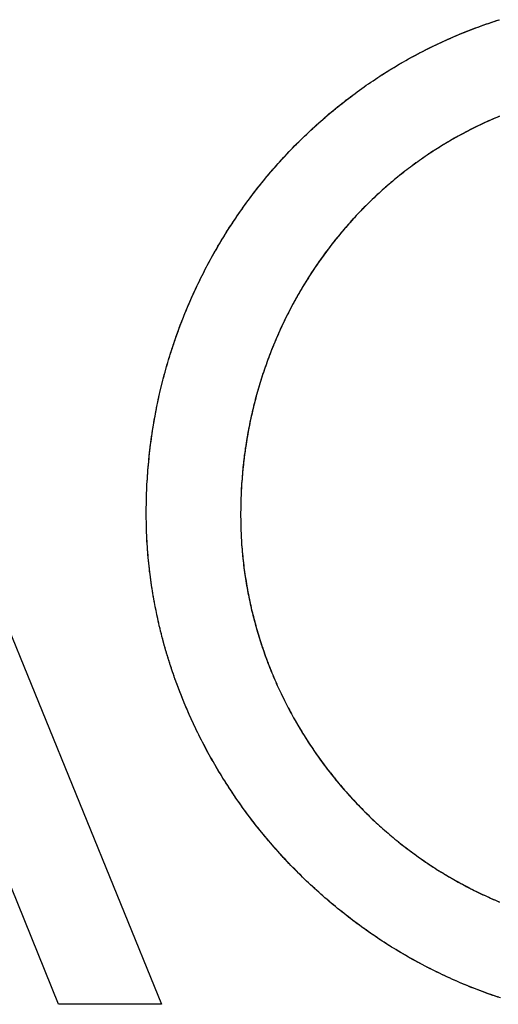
# Model space of a CAD drawing. Extents: x 214 to 2899, y -429 to 1714.
# Tile 67 of 80: x 1042.8 to 1046.73, y 602.68 to 610.75. Entities that reach past the tile are written whole.
import ezdxf

# ---------------------------------------------------------------- set-up
doc = ezdxf.new("R2010")
doc.units = 0
doc.linetypes.add('DURCHGEHEND', pattern=[0])
doc.layers.add('KF_PASSIO_SUB_12_FRONT', color=7, linetype='DURCHGEHEND')

# ---------------------------------------------------------------- blocks, each defined once
blk = doc.blocks.new('KF_PASSIO_SUB_12_FRONT')
at = {"layer": 'KF_PASSIO_SUB_12_FRONT'}
for p, q in [((-183.0113, -275.0273), (-180.8033, -280.4513)), ((-183.0113, -275.0273), (-180.8033, -280.4513)), ((-181.6456, -280.4513), (-182.7543, -277.7152)), ((-181.6456, -280.4513), (-182.7543, -277.7152)), ((-180.8033, -280.4513), (-181.6456, -280.4513)), ((-180.8033, -280.4513), (-181.6456, -280.4513))]:
    blk.add_line(p, q, dxfattribs=at)
for points in [[(-180.927, -276.426, 0), (-180.927, -276.402, 0), (-180.927, -276.379, 0), (-180.926, -276.355, 0), (-180.926, -276.331, 0), (-180.925, -276.307, 0), (-180.925, -276.284, 0), (-180.924, -276.26, 0), (-180.923, -276.236, 0), (-180.922, -276.213, 0), (-180.921, -276.189, 0), (-180.919, -276.166, 0), (-180.918, -276.142, 0), (-180.916, -276.118, 0), (-180.915, -276.095, 0), (-180.913, -276.071, 0), (-180.911, -276.048, 0), (-180.909, -276.025, 0), (-180.907, -276.001, 0), (-180.904, -275.978, 0), (-180.902, -275.954, 0), (-180.899, -275.931, 0), (-180.897, -275.908, 0), (-180.894, -275.885, 0), (-180.891, -275.861, 0), (-180.888, -275.838, 0), (-180.885, -275.815, 0), (-180.881, -275.792, 0), (-180.878, -275.769, 0), (-180.875, -275.746, 0), (-180.871, -275.723, 0), (-180.867, -275.7, 0), (-180.863, -275.677, 0), (-180.859, -275.654, 0), (-180.855, -275.631, 0), (-180.851, -275.608, 0), (-180.846, -275.585, 0), (-180.842, -275.562, 0), (-180.837, -275.539, 0), (-180.833, -275.517, 0), (-180.828, -275.494, 0), (-180.823, -275.471, 0), (-180.818, -275.449, 0), (-180.812, -275.426, 0), (-180.807, -275.404, 0), (-180.802, -275.381, 0), (-180.796, -275.359, 0), (-180.79, -275.336, 0), (-180.785, -275.314, 0), (-180.779, -275.291, 0), (-180.773, -275.269, 0), (-180.766, -275.247, 0), (-180.76, -275.225, 0), (-180.754, -275.203, 0), (-180.747, -275.18, 0), (-180.741, -275.158, 0), (-180.734, -275.136, 0), (-180.727, -275.114, 0), (-180.72, -275.092, 0), (-180.713, -275.07, 0), (-180.706, -275.049, 0), (-180.699, -275.027, 0), (-180.691, -275.005, 0), (-180.684, -274.983, 0), (-180.676, -274.962, 0), (-180.668, -274.94, 0), (-180.66, -274.918, 0), (-180.652, -274.897, 0), (-180.644, -274.875, 0), (-180.636, -274.854, 0), (-180.628, -274.833, 0), (-180.619, -274.811, 0), (-180.611, -274.79, 0), (-180.602, -274.769, 0), (-180.593, -274.748, 0), (-180.584, -274.727, 0), (-180.575, -274.706, 0), (-180.566, -274.685, 0), (-180.557, -274.664, 0), (-180.548, -274.643, 0), (-180.538, -274.622, 0), (-180.529, -274.601, 0), (-180.519, -274.581, 0), (-180.509, -274.56, 0), (-180.499, -274.539, 0), (-180.489, -274.519, 0), (-180.479, -274.498, 0), (-180.469, -274.478, 0), (-180.459, -274.458, 0), (-180.449, -274.437, 0), (-180.438, -274.417, 0), (-180.427, -274.397, 0), (-180.417, -274.377, 0), (-180.406, -274.357, 0), (-180.395, -274.337, 0), (-180.384, -274.317, 0), (-180.373, -274.297, 0), (-180.362, -274.277, 0), (-180.35, -274.258, 0), (-180.339, -274.238, 0), (-180.327, -274.218, 0), (-180.316, -274.199, 0), (-180.304, -274.179, 0), (-180.292, -274.16, 0), (-180.28, -274.141, 0), (-180.268, -274.121, 0), (-180.256, -274.102, 0), (-180.244, -274.083, 0), (-180.231, -274.064, 0), (-180.219, -274.045, 0), (-180.206, -274.026, 0), (-180.194, -274.007, 0), (-180.181, -273.989, 0), (-180.168, -273.97, 0), (-180.155, -273.951, 0), (-180.142, -273.933, 0), (-180.129, -273.914, 0), (-180.116, -273.896, 0), (-180.102, -273.878, 0), (-180.089, -273.859, 0), (-180.076, -273.841, 0), (-180.062, -273.823, 0), (-180.048, -273.805, 0), (-180.034, -273.787, 0), (-180.02, -273.769, 0), (-180.007, -273.752, 0), (-179.992, -273.734, 0), (-179.978, -273.716, 0), (-179.964, -273.699, 0), (-179.95, -273.681, 0), (-179.935, -273.664, 0), (-179.921, -273.647, 0), (-179.906, -273.629, 0), (-179.891, -273.612, 0), (-179.876, -273.595, 0), (-179.862, -273.578, 0), (-179.847, -273.561, 0), (-179.832, -273.545, 0), (-179.816, -273.528, 0), (-179.801, -273.511, 0), (-179.786, -273.495, 0), (-179.77, -273.478, 0), (-179.755, -273.462, 0), (-179.739, -273.445, 0), (-179.724, -273.429, 0), (-179.708, -273.413, 0), (-179.692, -273.397, 0), (-179.676, -273.381, 0), (-179.66, -273.365, 0), (-179.644, -273.349, 0), (-179.628, -273.334, 0), (-179.611, -273.318, 0), (-179.595, -273.303, 0), (-179.579, -273.287, 0), (-179.562, -273.272, 0), (-179.545, -273.257, 0), (-179.529, -273.242, 0), (-179.512, -273.226, 0), (-179.495, -273.212, 0), (-179.478, -273.197, 0), (-179.461, -273.182, 0), (-179.444, -273.167, 0), (-179.427, -273.153, 0), (-179.41, -273.138, 0), (-179.392, -273.124, 0), (-179.375, -273.109, 0), (-179.357, -273.095, 0), (-179.34, -273.081, 0), (-179.322, -273.067, 0), (-179.305, -273.053, 0), (-179.287, -273.039, 0), (-179.269, -273.026, 0), (-179.251, -273.012, 0), (-179.233, -272.999, 0), (-179.215, -272.985, 0), (-179.197, -272.972, 0), (-179.179, -272.959, 0), (-179.16, -272.945, 0), (-179.142, -272.932, 0), (-179.123, -272.919, 0), (-179.105, -272.907, 0), (-179.086, -272.894, 0), (-179.068, -272.881, 0), (-179.049, -272.869, 0), (-179.03, -272.856, 0), (-179.011, -272.844, 0), (-178.993, -272.832, 0), (-178.974, -272.82, 0), (-178.954, -272.808, 0), (-178.935, -272.796, 0), (-178.916, -272.784, 0), (-178.897, -272.772, 0), (-178.878, -272.761, 0), (-178.858, -272.749, 0), (-178.839, -272.738, 0), (-178.819, -272.727, 0), (-178.8, -272.716, 0), (-178.78, -272.705, 0), (-178.76, -272.694, 0), (-178.741, -272.683, 0), (-178.721, -272.672, 0), (-178.701, -272.662, 0), (-178.681, -272.651, 0), (-178.661, -272.641, 0), (-178.641, -272.63, 0), (-178.621, -272.62, 0), (-178.601, -272.61, 0), (-178.58, -272.6, 0), (-178.56, -272.59, 0), (-178.54, -272.581, 0), (-178.519, -272.571, 0), (-178.499, -272.562, 0), (-178.478, -272.552, 0), (-178.458, -272.543, 0), (-178.437, -272.534, 0), (-178.416, -272.525, 0), (-178.396, -272.516, 0), (-178.375, -272.507, 0), (-178.354, -272.498, 0), (-178.333, -272.49, 0), (-178.312, -272.481, 0), (-178.291, -272.473, 0), (-178.27, -272.465, 0), (-178.249, -272.457, 0), (-178.228, -272.449, 0), (-178.207, -272.441, 0), (-178.186, -272.433, 0), (-178.164, -272.426, 0), (-178.143, -272.418, 0), (-178.122, -272.411, 0), (-178.1, -272.403, 0), (-178.079, -272.396, 0), (-178.057, -272.389, 0), (-178.036, -272.382, 0)], [(-180.927, -276.426, 0), (-180.927, -276.403, 0), (-180.927, -276.379, 0), (-180.926, -276.356, 0), (-180.926, -276.332, 0), (-180.925, -276.309, 0), (-180.925, -276.286, 0), (-180.924, -276.262, 0), (-180.923, -276.239, 0), (-180.922, -276.216, 0), (-180.921, -276.192, 0), (-180.92, -276.169, 0), (-180.918, -276.146, 0), (-180.917, -276.123, 0), (-180.915, -276.099, 0), (-180.913, -276.076, 0), (-180.911, -276.053, 0), (-180.909, -276.03, 0), (-180.907, -276.007, 0), (-180.905, -275.984, 0), (-180.903, -275.96, 0), (-180.9, -275.937, 0), (-180.897, -275.914, 0), (-180.895, -275.891, 0), (-180.892, -275.868, 0), (-180.889, -275.845, 0), (-180.886, -275.822, 0), (-180.883, -275.799, 0), (-180.879, -275.776, 0), (-180.876, -275.753, 0), (-180.872, -275.73, 0), (-180.868, -275.708, 0), (-180.865, -275.685, 0), (-180.861, -275.662, 0), (-180.857, -275.639, 0), (-180.852, -275.616, 0), (-180.848, -275.594, 0), (-180.844, -275.571, 0), (-180.839, -275.548, 0), (-180.834, -275.526, 0), (-180.83, -275.503, 0), (-180.825, -275.481, 0), (-180.82, -275.458, 0), (-180.815, -275.436, 0), (-180.809, -275.413, 0), (-180.804, -275.391, 0), (-180.799, -275.368, 0), (-180.793, -275.346, 0), (-180.787, -275.324, 0), (-180.781, -275.301, 0), (-180.775, -275.279, 0), (-180.769, -275.257, 0), (-180.763, -275.235, 0), (-180.757, -275.213, 0), (-180.75, -275.191, 0), (-180.744, -275.169, 0), (-180.737, -275.147, 0), (-180.73, -275.125, 0), (-180.723, -275.103, 0), (-180.716, -275.081, 0), (-180.709, -275.059, 0), (-180.702, -275.037, 0), (-180.695, -275.015, 0), (-180.687, -274.994, 0), (-180.68, -274.972, 0), (-180.672, -274.951, 0), (-180.664, -274.929, 0), (-180.656, -274.907, 0), (-180.648, -274.886, 0), (-180.64, -274.865, 0), (-180.632, -274.843, 0), (-180.623, -274.822, 0), (-180.615, -274.801, 0), (-180.606, -274.779, 0), (-180.598, -274.758, 0), (-180.589, -274.737, 0), (-180.58, -274.716, 0), (-180.571, -274.695, 0), (-180.562, -274.674, 0), (-180.552, -274.653, 0), (-180.543, -274.632, 0), (-180.533, -274.611, 0), (-180.524, -274.591, 0), (-180.514, -274.57, 0), (-180.504, -274.549, 0), (-180.494, -274.529, 0), (-180.484, -274.508, 0), (-180.474, -274.488, 0), (-180.464, -274.467, 0), (-180.453, -274.447, 0), (-180.443, -274.427, 0), (-180.432, -274.406, 0), (-180.422, -274.386, 0), (-180.411, -274.366, 0), (-180.4, -274.346, 0), (-180.389, -274.326, 0), (-180.378, -274.306, 0), (-180.367, -274.286, 0), (-180.355, -274.266, 0), (-180.344, -274.247, 0), (-180.332, -274.227, 0), (-180.321, -274.207, 0), (-180.309, -274.188, 0), (-180.297, -274.168, 0), (-180.285, -274.149, 0), (-180.273, -274.129, 0), (-180.261, -274.11, 0), (-180.249, -274.091, 0), (-180.236, -274.072, 0), (-180.224, -274.053, 0), (-180.211, -274.034, 0), (-180.199, -274.015, 0), (-180.186, -273.996, 0), (-180.173, -273.977, 0), (-180.16, -273.958, 0), (-180.147, -273.94, 0), (-180.134, -273.921, 0), (-180.121, -273.903, 0), (-180.107, -273.884, 0), (-180.094, -273.866, 0), (-180.08, -273.848, 0), (-180.067, -273.829, 0), (-180.053, -273.811, 0), (-180.039, -273.793, 0), (-180.025, -273.775, 0), (-180.011, -273.757, 0), (-179.997, -273.74, 0), (-179.983, -273.722, 0), (-179.968, -273.704, 0), (-179.954, -273.687, 0), (-179.94, -273.669, 0), (-179.925, -273.652, 0), (-179.91, -273.634, 0), (-179.895, -273.617, 0), (-179.881, -273.6, 0), (-179.866, -273.583, 0), (-179.851, -273.566, 0), (-179.835, -273.549, 0), (-179.82, -273.532, 0), (-179.805, -273.515, 0), (-179.789, -273.499, 0), (-179.774, -273.482, 0), (-179.758, -273.465, 0), (-179.743, -273.449, 0), (-179.727, -273.433, 0), (-179.711, -273.416, 0), (-179.695, -273.4, 0), (-179.679, -273.384, 0), (-179.663, -273.368, 0), (-179.647, -273.352, 0), (-179.631, -273.337, 0), (-179.614, -273.321, 0), (-179.598, -273.305, 0), (-179.581, -273.29, 0), (-179.565, -273.274, 0), (-179.548, -273.259, 0), (-179.531, -273.244, 0), (-179.514, -273.228, 0), (-179.497, -273.213, 0), (-179.48, -273.198, 0), (-179.463, -273.184, 0), (-179.446, -273.169, 0), (-179.429, -273.154, 0), (-179.411, -273.139, 0), (-179.394, -273.125, 0), (-179.376, -273.111, 0), (-179.359, -273.096, 0), (-179.341, -273.082, 0), (-179.323, -273.068, 0), (-179.306, -273.054, 0), (-179.288, -273.04, 0), (-179.27, -273.026, 0), (-179.252, -273.013, 0), (-179.234, -272.999, 0), (-179.215, -272.985, 0), (-179.197, -272.972, 0), (-179.179, -272.959, 0), (-179.16, -272.945, 0), (-179.142, -272.932, 0), (-179.123, -272.919, 0), (-179.105, -272.906, 0), (-179.086, -272.894, 0), (-179.067, -272.881, 0), (-179.049, -272.868, 0), (-179.03, -272.856, 0), (-179.011, -272.844, 0), (-178.992, -272.831, 0), (-178.973, -272.819, 0), (-178.953, -272.807, 0), (-178.934, -272.795, 0), (-178.915, -272.783, 0), (-178.896, -272.772, 0), (-178.876, -272.76, 0), (-178.857, -272.748, 0), (-178.837, -272.737, 0), (-178.817, -272.726, 0), (-178.798, -272.715, 0), (-178.778, -272.703, 0), (-178.758, -272.692, 0), (-178.738, -272.682, 0), (-178.718, -272.671, 0), (-178.698, -272.66, 0), (-178.678, -272.65, 0), (-178.658, -272.639, 0), (-178.638, -272.629, 0), (-178.618, -272.619, 0), (-178.598, -272.609, 0), (-178.577, -272.599, 0), (-178.557, -272.589, 0), (-178.537, -272.579, 0), (-178.516, -272.57, 0), (-178.495, -272.56, 0), (-178.475, -272.551, 0), (-178.454, -272.541, 0), (-178.434, -272.532, 0), (-178.413, -272.523, 0), (-178.392, -272.514, 0), (-178.371, -272.505, 0), (-178.35, -272.497, 0), (-178.329, -272.488, 0), (-178.308, -272.48, 0), (-178.287, -272.471, 0), (-178.266, -272.463, 0), (-178.245, -272.455, 0), (-178.224, -272.447, 0), (-178.202, -272.439, 0), (-178.181, -272.432, 0), (-178.16, -272.424, 0), (-178.138, -272.416, 0), (-178.117, -272.409, 0), (-178.095, -272.402, 0), (-178.074, -272.395, 0), (-178.052, -272.388, 0), (-178.031, -272.381, 0)], [(-178.035, -273.175, 0), (-178.052, -273.182, 0), (-178.069, -273.189, 0), (-178.086, -273.196, 0), (-178.104, -273.204, 0), (-178.121, -273.211, 0), (-178.138, -273.219, 0), (-178.155, -273.227, 0), (-178.172, -273.235, 0), (-178.188, -273.243, 0), (-178.205, -273.251, 0), (-178.222, -273.259, 0), (-178.239, -273.267, 0), (-178.255, -273.275, 0), (-178.272, -273.284, 0), (-178.289, -273.292, 0), (-178.305, -273.301, 0), (-178.322, -273.31, 0), (-178.338, -273.318, 0), (-178.355, -273.327, 0), (-178.371, -273.336, 0), (-178.387, -273.345, 0), (-178.403, -273.354, 0), (-178.42, -273.364, 0), (-178.436, -273.373, 0), (-178.452, -273.382, 0), (-178.468, -273.392, 0), (-178.484, -273.401, 0), (-178.5, -273.411, 0), (-178.516, -273.421, 0), (-178.531, -273.431, 0), (-178.547, -273.441, 0), (-178.563, -273.451, 0), (-178.578, -273.461, 0), (-178.594, -273.471, 0), (-178.61, -273.481, 0), (-178.625, -273.492, 0), (-178.64, -273.502, 0), (-178.656, -273.512, 0), (-178.671, -273.523, 0), (-178.686, -273.534, 0), (-178.701, -273.545, 0), (-178.717, -273.555, 0), (-178.732, -273.566, 0), (-178.747, -273.578, 0), (-178.761, -273.589, 0), (-178.776, -273.6, 0), (-178.791, -273.611, 0), (-178.806, -273.622, 0), (-178.821, -273.634, 0), (-178.835, -273.645, 0), (-178.85, -273.657, 0), (-178.864, -273.669, 0), (-178.879, -273.681, 0), (-178.893, -273.692, 0), (-178.907, -273.704, 0), (-178.921, -273.716, 0), (-178.936, -273.728, 0), (-178.95, -273.741, 0), (-178.964, -273.753, 0), (-178.978, -273.765, 0), (-178.992, -273.778, 0), (-179.005, -273.79, 0), (-179.019, -273.803, 0), (-179.033, -273.815, 0), (-179.047, -273.828, 0), (-179.06, -273.841, 0), (-179.074, -273.854, 0), (-179.087, -273.867, 0), (-179.1, -273.88, 0), (-179.114, -273.893, 0), (-179.127, -273.906, 0), (-179.14, -273.919, 0), (-179.153, -273.932, 0), (-179.166, -273.946, 0), (-179.179, -273.959, 0), (-179.192, -273.973, 0), (-179.205, -273.986, 0), (-179.217, -274, 0), (-179.23, -274.014, 0), (-179.242, -274.028, 0), (-179.255, -274.042, 0), (-179.267, -274.055, 0), (-179.28, -274.07, 0), (-179.292, -274.084, 0), (-179.304, -274.098, 0), (-179.316, -274.112, 0), (-179.328, -274.126, 0), (-179.34, -274.141, 0), (-179.352, -274.155, 0), (-179.364, -274.17, 0), (-179.376, -274.184, 0), (-179.387, -274.199, 0), (-179.399, -274.213, 0), (-179.411, -274.228, 0), (-179.422, -274.243, 0), (-179.433, -274.258, 0), (-179.445, -274.273, 0), (-179.456, -274.288, 0), (-179.467, -274.303, 0), (-179.478, -274.318, 0), (-179.489, -274.333, 0), (-179.5, -274.349, 0), (-179.511, -274.364, 0), (-179.521, -274.379, 0), (-179.532, -274.395, 0), (-179.542, -274.41, 0), (-179.553, -274.426, 0), (-179.563, -274.442, 0), (-179.574, -274.457, 0), (-179.584, -274.473, 0), (-179.594, -274.489, 0), (-179.604, -274.505, 0), (-179.614, -274.521, 0), (-179.624, -274.537, 0), (-179.634, -274.553, 0), (-179.643, -274.569, 0), (-179.653, -274.585, 0), (-179.663, -274.601, 0), (-179.672, -274.617, 0), (-179.682, -274.634, 0), (-179.691, -274.65, 0), (-179.7, -274.667, 0), (-179.709, -274.683, 0), (-179.718, -274.7, 0), (-179.727, -274.716, 0), (-179.736, -274.733, 0), (-179.745, -274.75, 0), (-179.754, -274.766, 0), (-179.762, -274.783, 0), (-179.771, -274.8, 0), (-179.779, -274.817, 0), (-179.787, -274.834, 0), (-179.796, -274.851, 0), (-179.804, -274.868, 0), (-179.812, -274.885, 0), (-179.82, -274.902, 0), (-179.828, -274.919, 0), (-179.836, -274.937, 0), (-179.843, -274.954, 0), (-179.851, -274.971, 0), (-179.859, -274.989, 0), (-179.866, -275.006, 0), (-179.873, -275.024, 0), (-179.881, -275.041, 0), (-179.888, -275.059, 0), (-179.895, -275.076, 0), (-179.902, -275.094, 0), (-179.909, -275.112, 0), (-179.916, -275.13, 0), (-179.922, -275.147, 0), (-179.929, -275.165, 0), (-179.936, -275.183, 0), (-179.942, -275.201, 0), (-179.948, -275.219, 0), (-179.955, -275.237, 0), (-179.961, -275.255, 0), (-179.967, -275.273, 0), (-179.973, -275.291, 0), (-179.979, -275.31, 0), (-179.985, -275.328, 0), (-179.99, -275.346, 0), (-179.996, -275.364, 0), (-180.001, -275.383, 0), (-180.007, -275.401, 0), (-180.012, -275.419, 0), (-180.017, -275.438, 0), (-180.023, -275.456, 0), (-180.028, -275.475, 0), (-180.033, -275.493, 0), (-180.037, -275.512, 0), (-180.042, -275.531, 0), (-180.047, -275.549, 0), (-180.051, -275.568, 0), (-180.056, -275.587, 0), (-180.06, -275.605, 0), (-180.064, -275.624, 0), (-180.069, -275.643, 0), (-180.073, -275.662, 0), (-180.077, -275.681, 0), (-180.08, -275.7, 0), (-180.084, -275.719, 0), (-180.088, -275.738, 0), (-180.091, -275.757, 0), (-180.095, -275.776, 0), (-180.098, -275.795, 0), (-180.102, -275.814, 0), (-180.105, -275.833, 0), (-180.108, -275.852, 0), (-180.111, -275.871, 0), (-180.114, -275.891, 0), (-180.116, -275.91, 0), (-180.119, -275.929, 0), (-180.122, -275.948, 0), (-180.124, -275.968, 0), (-180.127, -275.987, 0), (-180.129, -276.006, 0), (-180.131, -276.026, 0), (-180.133, -276.045, 0), (-180.135, -276.065, 0), (-180.137, -276.084, 0), (-180.139, -276.104, 0), (-180.14, -276.123, 0), (-180.142, -276.143, 0), (-180.144, -276.162, 0), (-180.145, -276.182, 0), (-180.146, -276.201, 0), (-180.147, -276.221, 0), (-180.148, -276.241, 0), (-180.149, -276.26, 0), (-180.15, -276.28, 0), (-180.151, -276.3, 0), (-180.152, -276.319, 0), (-180.152, -276.339, 0), (-180.153, -276.359, 0), (-180.153, -276.379, 0), (-180.153, -276.398, 0), (-180.154, -276.418, 0), (-180.154, -276.438, 0)], [(-178.031, -273.173, 0), (-178.048, -273.18, 0), (-178.066, -273.188, 0), (-178.083, -273.195, 0), (-178.1, -273.202, 0), (-178.117, -273.21, 0), (-178.134, -273.218, 0), (-178.151, -273.225, 0), (-178.168, -273.233, 0), (-178.185, -273.241, 0), (-178.202, -273.249, 0), (-178.219, -273.257, 0), (-178.236, -273.266, 0), (-178.253, -273.274, 0), (-178.27, -273.282, 0), (-178.286, -273.291, 0), (-178.303, -273.3, 0), (-178.319, -273.308, 0), (-178.336, -273.317, 0), (-178.352, -273.326, 0), (-178.369, -273.335, 0), (-178.385, -273.344, 0), (-178.402, -273.353, 0), (-178.418, -273.363, 0), (-178.434, -273.372, 0), (-178.45, -273.381, 0), (-178.466, -273.391, 0), (-178.482, -273.401, 0), (-178.498, -273.41, 0), (-178.514, -273.42, 0), (-178.53, -273.43, 0), (-178.546, -273.44, 0), (-178.562, -273.45, 0), (-178.578, -273.46, 0), (-178.593, -273.47, 0), (-178.609, -273.481, 0), (-178.625, -273.491, 0), (-178.64, -273.502, 0), (-178.655, -273.512, 0), (-178.671, -273.523, 0), (-178.686, -273.534, 0), (-178.701, -273.545, 0), (-178.717, -273.556, 0), (-178.732, -273.567, 0), (-178.747, -273.578, 0), (-178.762, -273.589, 0), (-178.777, -273.6, 0), (-178.792, -273.612, 0), (-178.807, -273.623, 0), (-178.821, -273.635, 0), (-178.836, -273.646, 0), (-178.851, -273.658, 0), (-178.865, -273.67, 0), (-178.88, -273.682, 0), (-178.894, -273.693, 0), (-178.909, -273.706, 0), (-178.923, -273.718, 0), (-178.937, -273.73, 0), (-178.951, -273.742, 0), (-178.965, -273.754, 0), (-178.98, -273.767, 0), (-178.993, -273.779, 0), (-179.007, -273.792, 0), (-179.021, -273.805, 0), (-179.035, -273.817, 0), (-179.049, -273.83, 0), (-179.062, -273.843, 0), (-179.076, -273.856, 0), (-179.089, -273.869, 0), (-179.103, -273.882, 0), (-179.116, -273.895, 0), (-179.129, -273.909, 0), (-179.143, -273.922, 0), (-179.156, -273.935, 0), (-179.169, -273.949, 0), (-179.182, -273.962, 0), (-179.195, -273.976, 0), (-179.208, -273.99, 0), (-179.22, -274.004, 0), (-179.233, -274.017, 0), (-179.246, -274.031, 0), (-179.258, -274.045, 0), (-179.271, -274.059, 0), (-179.283, -274.073, 0), (-179.296, -274.088, 0), (-179.308, -274.102, 0), (-179.32, -274.116, 0), (-179.332, -274.131, 0), (-179.344, -274.145, 0), (-179.356, -274.16, 0), (-179.368, -274.174, 0), (-179.38, -274.189, 0), (-179.391, -274.204, 0), (-179.403, -274.218, 0), (-179.414, -274.233, 0), (-179.426, -274.248, 0), (-179.437, -274.263, 0), (-179.449, -274.278, 0), (-179.46, -274.293, 0), (-179.471, -274.309, 0), (-179.482, -274.324, 0), (-179.493, -274.339, 0), (-179.504, -274.355, 0), (-179.515, -274.37, 0), (-179.526, -274.386, 0), (-179.536, -274.401, 0), (-179.547, -274.417, 0), (-179.557, -274.432, 0), (-179.568, -274.448, 0), (-179.578, -274.464, 0), (-179.588, -274.48, 0), (-179.598, -274.496, 0), (-179.608, -274.512, 0), (-179.618, -274.528, 0), (-179.628, -274.544, 0), (-179.638, -274.56, 0), (-179.648, -274.576, 0), (-179.657, -274.592, 0), (-179.667, -274.609, 0), (-179.677, -274.625, 0), (-179.686, -274.641, 0), (-179.695, -274.658, 0), (-179.704, -274.674, 0), (-179.714, -274.691, 0), (-179.723, -274.708, 0), (-179.731, -274.724, 0), (-179.74, -274.741, 0), (-179.749, -274.758, 0), (-179.758, -274.775, 0), (-179.766, -274.791, 0), (-179.775, -274.808, 0), (-179.783, -274.825, 0), (-179.792, -274.842, 0), (-179.8, -274.859, 0), (-179.808, -274.877, 0), (-179.816, -274.894, 0), (-179.824, -274.911, 0), (-179.832, -274.928, 0), (-179.84, -274.946, 0), (-179.847, -274.963, 0), (-179.855, -274.98, 0), (-179.862, -274.998, 0), (-179.87, -275.015, 0), (-179.877, -275.033, 0), (-179.884, -275.05, 0), (-179.892, -275.068, 0), (-179.899, -275.086, 0), (-179.906, -275.103, 0), (-179.912, -275.121, 0), (-179.919, -275.139, 0), (-179.926, -275.157, 0), (-179.932, -275.174, 0), (-179.939, -275.192, 0), (-179.945, -275.21, 0), (-179.952, -275.228, 0), (-179.958, -275.246, 0), (-179.964, -275.264, 0), (-179.97, -275.282, 0), (-179.976, -275.301, 0), (-179.982, -275.319, 0), (-179.987, -275.337, 0), (-179.993, -275.355, 0), (-179.999, -275.373, 0), (-180.004, -275.392, 0), (-180.009, -275.41, 0), (-180.015, -275.428, 0), (-180.02, -275.447, 0), (-180.025, -275.465, 0), (-180.03, -275.484, 0), (-180.035, -275.502, 0), (-180.04, -275.521, 0), (-180.044, -275.539, 0), (-180.049, -275.558, 0), (-180.053, -275.576, 0), (-180.058, -275.595, 0), (-180.062, -275.614, 0), (-180.066, -275.632, 0), (-180.07, -275.651, 0), (-180.074, -275.67, 0), (-180.078, -275.689, 0), (-180.082, -275.708, 0), (-180.086, -275.726, 0), (-180.089, -275.745, 0), (-180.093, -275.764, 0), (-180.096, -275.783, 0), (-180.1, -275.802, 0), (-180.103, -275.821, 0), (-180.106, -275.84, 0), (-180.109, -275.859, 0), (-180.112, -275.878, 0), (-180.115, -275.897, 0), (-180.117, -275.916, 0), (-180.12, -275.935, 0), (-180.123, -275.954, 0), (-180.125, -275.974, 0), (-180.127, -275.993, 0), (-180.13, -276.012, 0), (-180.132, -276.031, 0), (-180.134, -276.05, 0), (-180.136, -276.07, 0), (-180.137, -276.089, 0), (-180.139, -276.108, 0), (-180.141, -276.127, 0), (-180.142, -276.147, 0), (-180.144, -276.166, 0), (-180.145, -276.185, 0), (-180.146, -276.205, 0), (-180.148, -276.224, 0), (-180.149, -276.244, 0), (-180.15, -276.263, 0), (-180.15, -276.282, 0), (-180.151, -276.302, 0), (-180.152, -276.321, 0), (-180.152, -276.341, 0), (-180.153, -276.36, 0), (-180.153, -276.38, 0), (-180.153, -276.399, 0), (-180.154, -276.419, 0), (-180.154, -276.438, 0)], [(-178.022, -280.399, 0), (-178.044, -280.392, 0), (-178.065, -280.385, 0), (-178.086, -280.378, 0), (-178.108, -280.37, 0), (-178.129, -280.363, 0), (-178.15, -280.355, 0), (-178.171, -280.347, 0), (-178.192, -280.339, 0), (-178.214, -280.331, 0), (-178.235, -280.323, 0), (-178.256, -280.315, 0), (-178.276, -280.307, 0), (-178.297, -280.298, 0), (-178.318, -280.289, 0), (-178.339, -280.281, 0), (-178.36, -280.272, 0), (-178.38, -280.263, 0), (-178.401, -280.254, 0), (-178.422, -280.245, 0), (-178.442, -280.235, 0), (-178.463, -280.226, 0), (-178.483, -280.216, 0), (-178.504, -280.207, 0), (-178.524, -280.197, 0), (-178.544, -280.187, 0), (-178.564, -280.177, 0), (-178.585, -280.167, 0), (-178.605, -280.157, 0), (-178.625, -280.147, 0), (-178.645, -280.136, 0), (-178.665, -280.126, 0), (-178.685, -280.115, 0), (-178.704, -280.105, 0), (-178.724, -280.094, 0), (-178.744, -280.083, 0), (-178.764, -280.072, 0), (-178.783, -280.061, 0), (-178.803, -280.049, 0), (-178.822, -280.038, 0), (-178.842, -280.027, 0), (-178.861, -280.015, 0), (-178.88, -280.003, 0), (-178.9, -279.992, 0), (-178.919, -279.98, 0), (-178.938, -279.968, 0), (-178.957, -279.956, 0), (-178.976, -279.943, 0), (-178.995, -279.931, 0), (-179.014, -279.919, 0), (-179.032, -279.906, 0), (-179.051, -279.894, 0), (-179.07, -279.881, 0), (-179.088, -279.868, 0), (-179.107, -279.855, 0), (-179.125, -279.842, 0), (-179.144, -279.829, 0), (-179.162, -279.816, 0), (-179.18, -279.803, 0), (-179.198, -279.79, 0), (-179.217, -279.776, 0), (-179.235, -279.762, 0), (-179.253, -279.749, 0), (-179.27, -279.735, 0), (-179.288, -279.721, 0), (-179.306, -279.707, 0), (-179.324, -279.693, 0), (-179.341, -279.679, 0), (-179.359, -279.665, 0), (-179.376, -279.651, 0), (-179.394, -279.636, 0), (-179.411, -279.622, 0), (-179.428, -279.607, 0), (-179.445, -279.592, 0), (-179.462, -279.578, 0), (-179.479, -279.563, 0), (-179.496, -279.548, 0), (-179.513, -279.533, 0), (-179.53, -279.518, 0), (-179.547, -279.503, 0), (-179.563, -279.487, 0), (-179.58, -279.472, 0), (-179.596, -279.456, 0), (-179.613, -279.441, 0), (-179.629, -279.425, 0), (-179.645, -279.409, 0), (-179.661, -279.394, 0), (-179.677, -279.378, 0), (-179.693, -279.362, 0), (-179.709, -279.346, 0), (-179.725, -279.33, 0), (-179.741, -279.313, 0), (-179.756, -279.297, 0), (-179.772, -279.281, 0), (-179.787, -279.264, 0), (-179.803, -279.248, 0), (-179.818, -279.231, 0), (-179.833, -279.214, 0), (-179.848, -279.197, 0), (-179.863, -279.181, 0), (-179.878, -279.164, 0), (-179.893, -279.147, 0), (-179.908, -279.129, 0), (-179.923, -279.112, 0), (-179.937, -279.095, 0), (-179.952, -279.078, 0), (-179.966, -279.06, 0), (-179.98, -279.043, 0), (-179.995, -279.025, 0), (-180.009, -279.008, 0), (-180.023, -278.99, 0), (-180.037, -278.972, 0), (-180.051, -278.954, 0), (-180.064, -278.936, 0), (-180.078, -278.918, 0), (-180.092, -278.9, 0), (-180.105, -278.882, 0), (-180.119, -278.864, 0), (-180.132, -278.846, 0), (-180.145, -278.827, 0), (-180.158, -278.809, 0), (-180.171, -278.79, 0), (-180.184, -278.772, 0), (-180.197, -278.753, 0), (-180.21, -278.734, 0), (-180.222, -278.716, 0), (-180.235, -278.697, 0), (-180.247, -278.678, 0), (-180.259, -278.659, 0), (-180.272, -278.64, 0), (-180.284, -278.621, 0), (-180.296, -278.602, 0), (-180.308, -278.582, 0), (-180.319, -278.563, 0), (-180.331, -278.544, 0), (-180.343, -278.524, 0), (-180.354, -278.505, 0), (-180.366, -278.485, 0), (-180.377, -278.466, 0), (-180.388, -278.446, 0), (-180.399, -278.427, 0), (-180.41, -278.407, 0), (-180.421, -278.387, 0), (-180.432, -278.367, 0), (-180.443, -278.347, 0), (-180.453, -278.327, 0), (-180.464, -278.307, 0), (-180.474, -278.287, 0), (-180.484, -278.267, 0), (-180.494, -278.247, 0), (-180.504, -278.226, 0), (-180.514, -278.206, 0), (-180.524, -278.186, 0), (-180.534, -278.165, 0), (-180.543, -278.145, 0), (-180.553, -278.124, 0), (-180.562, -278.104, 0), (-180.572, -278.083, 0), (-180.581, -278.062, 0), (-180.59, -278.041, 0), (-180.599, -278.021, 0), (-180.607, -278, 0), (-180.616, -277.979, 0), (-180.625, -277.958, 0), (-180.633, -277.937, 0), (-180.642, -277.916, 0), (-180.65, -277.895, 0), (-180.658, -277.874, 0), (-180.666, -277.853, 0), (-180.674, -277.831, 0), (-180.682, -277.81, 0), (-180.689, -277.789, 0), (-180.697, -277.767, 0), (-180.704, -277.746, 0), (-180.712, -277.725, 0), (-180.719, -277.703, 0), (-180.726, -277.682, 0), (-180.733, -277.66, 0), (-180.74, -277.638, 0), (-180.747, -277.617, 0), (-180.753, -277.595, 0), (-180.76, -277.573, 0), (-180.766, -277.552, 0), (-180.772, -277.53, 0), (-180.779, -277.508, 0), (-180.785, -277.486, 0), (-180.791, -277.464, 0), (-180.796, -277.442, 0), (-180.802, -277.42, 0), (-180.808, -277.398, 0), (-180.813, -277.376, 0), (-180.818, -277.354, 0), (-180.823, -277.332, 0), (-180.828, -277.31, 0), (-180.833, -277.288, 0), (-180.838, -277.265, 0), (-180.843, -277.243, 0), (-180.847, -277.221, 0), (-180.852, -277.199, 0), (-180.856, -277.176, 0), (-180.86, -277.154, 0), (-180.864, -277.132, 0), (-180.868, -277.109, 0), (-180.872, -277.087, 0), (-180.876, -277.064, 0), (-180.879, -277.042, 0), (-180.883, -277.019, 0), (-180.886, -276.997, 0), (-180.889, -276.974, 0), (-180.892, -276.951, 0), (-180.895, -276.929, 0), (-180.898, -276.906, 0), (-180.901, -276.884, 0), (-180.903, -276.861, 0), (-180.906, -276.838, 0), (-180.908, -276.815, 0), (-180.91, -276.793, 0), (-180.912, -276.77, 0), (-180.914, -276.747, 0), (-180.916, -276.724, 0), (-180.918, -276.701, 0), (-180.919, -276.678, 0), (-180.92, -276.656, 0), (-180.922, -276.633, 0), (-180.923, -276.61, 0), (-180.924, -276.587, 0), (-180.925, -276.564, 0), (-180.925, -276.541, 0), (-180.926, -276.518, 0), (-180.926, -276.495, 0), (-180.927, -276.472, 0), (-180.927, -276.449, 0), (-180.927, -276.426, 0)], [(-178.038, -280.394, 0), (-178.06, -280.387, 0), (-178.081, -280.38, 0), (-178.102, -280.372, 0), (-178.124, -280.365, 0), (-178.145, -280.357, 0), (-178.166, -280.349, 0), (-178.187, -280.341, 0), (-178.208, -280.333, 0), (-178.229, -280.325, 0), (-178.25, -280.317, 0), (-178.271, -280.309, 0), (-178.292, -280.3, 0), (-178.313, -280.292, 0), (-178.334, -280.283, 0), (-178.355, -280.274, 0), (-178.376, -280.265, 0), (-178.396, -280.256, 0), (-178.417, -280.247, 0), (-178.437, -280.238, 0), (-178.458, -280.228, 0), (-178.479, -280.219, 0), (-178.499, -280.209, 0), (-178.519, -280.199, 0), (-178.54, -280.189, 0), (-178.56, -280.179, 0), (-178.58, -280.169, 0), (-178.6, -280.159, 0), (-178.621, -280.149, 0), (-178.641, -280.139, 0), (-178.661, -280.128, 0), (-178.681, -280.117, 0), (-178.7, -280.107, 0), (-178.72, -280.096, 0), (-178.74, -280.085, 0), (-178.76, -280.074, 0), (-178.78, -280.063, 0), (-178.799, -280.051, 0), (-178.819, -280.04, 0), (-178.838, -280.029, 0), (-178.858, -280.017, 0), (-178.877, -280.005, 0), (-178.896, -279.994, 0), (-178.916, -279.982, 0), (-178.935, -279.97, 0), (-178.954, -279.958, 0), (-178.973, -279.945, 0), (-178.992, -279.933, 0), (-179.011, -279.921, 0), (-179.03, -279.908, 0), (-179.049, -279.895, 0), (-179.067, -279.883, 0), (-179.086, -279.87, 0), (-179.105, -279.857, 0), (-179.123, -279.844, 0), (-179.142, -279.831, 0), (-179.16, -279.818, 0), (-179.178, -279.804, 0), (-179.197, -279.791, 0), (-179.215, -279.777, 0), (-179.233, -279.764, 0), (-179.251, -279.75, 0), (-179.269, -279.736, 0), (-179.287, -279.722, 0), (-179.305, -279.708, 0), (-179.322, -279.694, 0), (-179.34, -279.68, 0), (-179.358, -279.666, 0), (-179.375, -279.651, 0), (-179.393, -279.637, 0), (-179.41, -279.622, 0), (-179.427, -279.608, 0), (-179.445, -279.593, 0), (-179.462, -279.578, 0), (-179.479, -279.563, 0), (-179.496, -279.548, 0), (-179.513, -279.533, 0), (-179.53, -279.518, 0), (-179.546, -279.503, 0), (-179.563, -279.487, 0), (-179.58, -279.472, 0), (-179.596, -279.456, 0), (-179.613, -279.441, 0), (-179.629, -279.425, 0), (-179.645, -279.409, 0), (-179.662, -279.393, 0), (-179.678, -279.377, 0), (-179.694, -279.361, 0), (-179.71, -279.345, 0), (-179.726, -279.329, 0), (-179.741, -279.313, 0), (-179.757, -279.296, 0), (-179.773, -279.28, 0), (-179.788, -279.263, 0), (-179.804, -279.247, 0), (-179.819, -279.23, 0), (-179.834, -279.213, 0), (-179.849, -279.196, 0), (-179.864, -279.179, 0), (-179.879, -279.162, 0), (-179.894, -279.145, 0), (-179.909, -279.128, 0), (-179.924, -279.111, 0), (-179.939, -279.093, 0), (-179.953, -279.076, 0), (-179.968, -279.058, 0), (-179.982, -279.041, 0), (-179.996, -279.023, 0), (-180.01, -279.006, 0), (-180.025, -278.988, 0), (-180.039, -278.97, 0), (-180.052, -278.952, 0), (-180.066, -278.934, 0), (-180.08, -278.916, 0), (-180.094, -278.898, 0), (-180.107, -278.879, 0), (-180.121, -278.861, 0), (-180.134, -278.843, 0), (-180.147, -278.824, 0), (-180.16, -278.806, 0), (-180.173, -278.787, 0), (-180.186, -278.769, 0), (-180.199, -278.75, 0), (-180.212, -278.731, 0), (-180.224, -278.712, 0), (-180.237, -278.693, 0), (-180.249, -278.674, 0), (-180.262, -278.655, 0), (-180.274, -278.636, 0), (-180.286, -278.617, 0), (-180.298, -278.598, 0), (-180.31, -278.579, 0), (-180.322, -278.559, 0), (-180.334, -278.54, 0), (-180.345, -278.52, 0), (-180.357, -278.501, 0), (-180.368, -278.481, 0), (-180.379, -278.462, 0), (-180.391, -278.442, 0), (-180.402, -278.422, 0), (-180.413, -278.402, 0), (-180.424, -278.382, 0), (-180.434, -278.362, 0), (-180.445, -278.342, 0), (-180.456, -278.322, 0), (-180.466, -278.302, 0), (-180.477, -278.282, 0), (-180.487, -278.262, 0), (-180.497, -278.242, 0), (-180.507, -278.221, 0), (-180.517, -278.201, 0), (-180.527, -278.18, 0), (-180.536, -278.16, 0), (-180.546, -278.139, 0), (-180.555, -278.119, 0), (-180.565, -278.098, 0), (-180.574, -278.077, 0), (-180.583, -278.057, 0), (-180.592, -278.036, 0), (-180.601, -278.015, 0), (-180.61, -277.994, 0), (-180.619, -277.973, 0), (-180.627, -277.952, 0), (-180.636, -277.931, 0), (-180.644, -277.91, 0), (-180.652, -277.889, 0), (-180.66, -277.868, 0), (-180.668, -277.847, 0), (-180.676, -277.825, 0), (-180.684, -277.804, 0), (-180.692, -277.783, 0), (-180.699, -277.762, 0), (-180.706, -277.74, 0), (-180.714, -277.719, 0), (-180.721, -277.697, 0), (-180.728, -277.676, 0), (-180.735, -277.654, 0), (-180.742, -277.633, 0), (-180.748, -277.611, 0), (-180.755, -277.589, 0), (-180.762, -277.567, 0), (-180.768, -277.546, 0), (-180.774, -277.524, 0), (-180.78, -277.502, 0), (-180.786, -277.48, 0), (-180.792, -277.458, 0), (-180.798, -277.437, 0), (-180.803, -277.415, 0), (-180.809, -277.393, 0), (-180.814, -277.371, 0), (-180.82, -277.349, 0), (-180.825, -277.326, 0), (-180.83, -277.304, 0), (-180.835, -277.282, 0), (-180.839, -277.26, 0), (-180.844, -277.238, 0), (-180.848, -277.216, 0), (-180.853, -277.193, 0), (-180.857, -277.171, 0), (-180.861, -277.149, 0), (-180.865, -277.127, 0), (-180.869, -277.104, 0), (-180.873, -277.082, 0), (-180.877, -277.06, 0), (-180.88, -277.037, 0), (-180.884, -277.015, 0), (-180.887, -276.992, 0), (-180.89, -276.97, 0), (-180.893, -276.947, 0), (-180.896, -276.925, 0), (-180.899, -276.902, 0), (-180.901, -276.88, 0), (-180.904, -276.857, 0), (-180.906, -276.835, 0), (-180.908, -276.812, 0), (-180.911, -276.789, 0), (-180.913, -276.767, 0), (-180.914, -276.744, 0), (-180.916, -276.721, 0), (-180.918, -276.699, 0), (-180.919, -276.676, 0), (-180.921, -276.653, 0), (-180.922, -276.631, 0), (-180.923, -276.608, 0), (-180.924, -276.585, 0), (-180.925, -276.563, 0), (-180.925, -276.54, 0), (-180.926, -276.517, 0), (-180.926, -276.494, 0), (-180.927, -276.472, 0), (-180.927, -276.449, 0), (-180.927, -276.426, 0)], [(-180.154, -276.438, 0), (-180.154, -276.457, 0), (-180.153, -276.476, 0), (-180.153, -276.495, 0), (-180.153, -276.514, 0), (-180.152, -276.534, 0), (-180.152, -276.553, 0), (-180.151, -276.572, 0), (-180.15, -276.591, 0), (-180.149, -276.61, 0), (-180.148, -276.629, 0), (-180.147, -276.648, 0), (-180.146, -276.666, 0), (-180.145, -276.685, 0), (-180.143, -276.704, 0), (-180.142, -276.723, 0), (-180.14, -276.742, 0), (-180.138, -276.761, 0), (-180.136, -276.78, 0), (-180.134, -276.799, 0), (-180.132, -276.817, 0), (-180.13, -276.836, 0), (-180.128, -276.855, 0), (-180.126, -276.874, 0), (-180.123, -276.892, 0), (-180.121, -276.911, 0), (-180.118, -276.93, 0), (-180.115, -276.948, 0), (-180.112, -276.967, 0), (-180.109, -276.986, 0), (-180.106, -277.004, 0), (-180.103, -277.023, 0), (-180.1, -277.041, 0), (-180.096, -277.06, 0), (-180.093, -277.078, 0), (-180.089, -277.097, 0), (-180.086, -277.115, 0), (-180.082, -277.134, 0), (-180.078, -277.152, 0), (-180.074, -277.17, 0), (-180.07, -277.189, 0), (-180.066, -277.207, 0), (-180.061, -277.225, 0), (-180.057, -277.243, 0), (-180.052, -277.262, 0), (-180.048, -277.28, 0), (-180.043, -277.298, 0), (-180.038, -277.316, 0), (-180.034, -277.334, 0), (-180.029, -277.352, 0), (-180.023, -277.37, 0), (-180.018, -277.388, 0), (-180.013, -277.406, 0), (-180.008, -277.424, 0), (-180.002, -277.442, 0), (-179.997, -277.46, 0), (-179.991, -277.477, 0), (-179.985, -277.495, 0), (-179.979, -277.513, 0), (-179.973, -277.531, 0), (-179.967, -277.548, 0), (-179.961, -277.566, 0), (-179.955, -277.584, 0), (-179.949, -277.601, 0), (-179.942, -277.619, 0), (-179.936, -277.636, 0), (-179.929, -277.654, 0), (-179.922, -277.671, 0), (-179.916, -277.688, 0), (-179.909, -277.706, 0), (-179.902, -277.723, 0), (-179.895, -277.74, 0), (-179.888, -277.757, 0), (-179.88, -277.774, 0), (-179.873, -277.791, 0), (-179.865, -277.809, 0), (-179.858, -277.826, 0), (-179.85, -277.843, 0), (-179.843, -277.859, 0), (-179.835, -277.876, 0), (-179.827, -277.893, 0), (-179.819, -277.91, 0), (-179.811, -277.927, 0), (-179.803, -277.943, 0), (-179.794, -277.96, 0), (-179.786, -277.977, 0), (-179.778, -277.993, 0), (-179.769, -278.01, 0), (-179.761, -278.026, 0), (-179.752, -278.043, 0), (-179.743, -278.059, 0), (-179.734, -278.075, 0), (-179.725, -278.092, 0), (-179.716, -278.108, 0), (-179.707, -278.124, 0), (-179.698, -278.14, 0), (-179.689, -278.156, 0), (-179.679, -278.172, 0), (-179.67, -278.188, 0), (-179.66, -278.204, 0), (-179.651, -278.22, 0), (-179.641, -278.236, 0), (-179.631, -278.252, 0), (-179.621, -278.267, 0), (-179.611, -278.283, 0), (-179.601, -278.299, 0), (-179.591, -278.314, 0), (-179.581, -278.33, 0), (-179.57, -278.345, 0), (-179.56, -278.36, 0), (-179.55, -278.376, 0), (-179.539, -278.391, 0), (-179.529, -278.406, 0), (-179.518, -278.421, 0), (-179.507, -278.436, 0), (-179.496, -278.451, 0), (-179.485, -278.466, 0), (-179.474, -278.481, 0), (-179.463, -278.496, 0), (-179.452, -278.511, 0), (-179.441, -278.526, 0), (-179.429, -278.54, 0), (-179.418, -278.555, 0), (-179.407, -278.569, 0), (-179.395, -278.584, 0), (-179.383, -278.598, 0), (-179.372, -278.613, 0), (-179.36, -278.627, 0), (-179.348, -278.641, 0), (-179.336, -278.655, 0), (-179.324, -278.67, 0), (-179.312, -278.684, 0), (-179.3, -278.698, 0), (-179.288, -278.711, 0), (-179.275, -278.725, 0), (-179.263, -278.739, 0), (-179.25, -278.753, 0), (-179.238, -278.766, 0), (-179.225, -278.78, 0), (-179.213, -278.794, 0), (-179.2, -278.807, 0), (-179.187, -278.82, 0), (-179.174, -278.834, 0), (-179.161, -278.847, 0), (-179.148, -278.86, 0), (-179.135, -278.873, 0), (-179.122, -278.886, 0), (-179.109, -278.899, 0), (-179.096, -278.912, 0), (-179.082, -278.925, 0), (-179.069, -278.938, 0), (-179.055, -278.95, 0), (-179.042, -278.963, 0), (-179.028, -278.975, 0), (-179.015, -278.988, 0), (-179.001, -279, 0), (-178.987, -279.013, 0), (-178.973, -279.025, 0), (-178.959, -279.037, 0), (-178.945, -279.049, 0), (-178.931, -279.061, 0), (-178.917, -279.073, 0), (-178.903, -279.085, 0), (-178.888, -279.097, 0), (-178.874, -279.108, 0), (-178.86, -279.12, 0), (-178.845, -279.132, 0), (-178.831, -279.143, 0), (-178.816, -279.154, 0), (-178.802, -279.166, 0), (-178.787, -279.177, 0), (-178.772, -279.188, 0), (-178.757, -279.199, 0), (-178.742, -279.21, 0), (-178.728, -279.221, 0), (-178.713, -279.232, 0), (-178.697, -279.243, 0), (-178.682, -279.253, 0), (-178.667, -279.264, 0), (-178.652, -279.275, 0), (-178.637, -279.285, 0), (-178.621, -279.295, 0), (-178.606, -279.306, 0), (-178.591, -279.316, 0), (-178.575, -279.326, 0), (-178.56, -279.336, 0), (-178.544, -279.346, 0), (-178.528, -279.356, 0), (-178.513, -279.366, 0), (-178.497, -279.375, 0), (-178.481, -279.385, 0), (-178.465, -279.394, 0), (-178.449, -279.404, 0), (-178.433, -279.413, 0), (-178.417, -279.422, 0), (-178.401, -279.432, 0), (-178.385, -279.441, 0), (-178.369, -279.45, 0), (-178.353, -279.459, 0), (-178.336, -279.467, 0), (-178.32, -279.476, 0), (-178.304, -279.485, 0), (-178.287, -279.493, 0), (-178.271, -279.502, 0), (-178.254, -279.51, 0), (-178.238, -279.518, 0), (-178.221, -279.527, 0), (-178.204, -279.535, 0), (-178.188, -279.543, 0), (-178.171, -279.551, 0), (-178.154, -279.558, 0), (-178.137, -279.566, 0), (-178.12, -279.574, 0), (-178.104, -279.581, 0), (-178.087, -279.589, 0), (-178.07, -279.596, 0), (-178.053, -279.604, 0), (-178.035, -279.611, 0)], [(-180.154, -276.438, 0), (-180.154, -276.457, 0), (-180.153, -276.476, 0), (-180.153, -276.495, 0), (-180.153, -276.514, 0), (-180.152, -276.532, 0), (-180.152, -276.551, 0), (-180.151, -276.57, 0), (-180.15, -276.589, 0), (-180.149, -276.608, 0), (-180.148, -276.627, 0), (-180.147, -276.645, 0), (-180.146, -276.664, 0), (-180.145, -276.683, 0), (-180.143, -276.702, 0), (-180.142, -276.72, 0), (-180.14, -276.739, 0), (-180.139, -276.758, 0), (-180.137, -276.776, 0), (-180.135, -276.795, 0), (-180.133, -276.814, 0), (-180.131, -276.832, 0), (-180.129, -276.851, 0), (-180.126, -276.87, 0), (-180.124, -276.888, 0), (-180.121, -276.907, 0), (-180.119, -276.925, 0), (-180.116, -276.944, 0), (-180.113, -276.963, 0), (-180.11, -276.981, 0), (-180.107, -277, 0), (-180.104, -277.018, 0), (-180.101, -277.036, 0), (-180.097, -277.055, 0), (-180.094, -277.073, 0), (-180.09, -277.092, 0), (-180.087, -277.11, 0), (-180.083, -277.128, 0), (-180.079, -277.147, 0), (-180.075, -277.165, 0), (-180.071, -277.183, 0), (-180.067, -277.201, 0), (-180.063, -277.22, 0), (-180.058, -277.238, 0), (-180.054, -277.256, 0), (-180.049, -277.274, 0), (-180.045, -277.292, 0), (-180.04, -277.31, 0), (-180.035, -277.328, 0), (-180.03, -277.346, 0), (-180.025, -277.364, 0), (-180.02, -277.382, 0), (-180.015, -277.4, 0), (-180.009, -277.418, 0), (-180.004, -277.436, 0), (-179.998, -277.454, 0), (-179.993, -277.472, 0), (-179.987, -277.489, 0), (-179.981, -277.507, 0), (-179.975, -277.525, 0), (-179.969, -277.542, 0), (-179.963, -277.56, 0), (-179.957, -277.578, 0), (-179.951, -277.595, 0), (-179.944, -277.613, 0), (-179.938, -277.63, 0), (-179.931, -277.648, 0), (-179.925, -277.665, 0), (-179.918, -277.683, 0), (-179.911, -277.7, 0), (-179.904, -277.717, 0), (-179.897, -277.734, 0), (-179.89, -277.752, 0), (-179.883, -277.769, 0), (-179.875, -277.786, 0), (-179.868, -277.803, 0), (-179.86, -277.82, 0), (-179.853, -277.837, 0), (-179.845, -277.854, 0), (-179.837, -277.871, 0), (-179.829, -277.888, 0), (-179.821, -277.905, 0), (-179.813, -277.922, 0), (-179.805, -277.938, 0), (-179.797, -277.955, 0), (-179.789, -277.972, 0), (-179.78, -277.988, 0), (-179.772, -278.005, 0), (-179.763, -278.021, 0), (-179.754, -278.038, 0), (-179.746, -278.054, 0), (-179.737, -278.071, 0), (-179.728, -278.087, 0), (-179.719, -278.103, 0), (-179.71, -278.12, 0), (-179.7, -278.136, 0), (-179.691, -278.152, 0), (-179.682, -278.168, 0), (-179.672, -278.184, 0), (-179.663, -278.2, 0), (-179.653, -278.216, 0), (-179.643, -278.232, 0), (-179.633, -278.248, 0), (-179.624, -278.263, 0), (-179.614, -278.279, 0), (-179.604, -278.295, 0), (-179.593, -278.31, 0), (-179.583, -278.326, 0), (-179.573, -278.342, 0), (-179.562, -278.357, 0), (-179.552, -278.372, 0), (-179.541, -278.388, 0), (-179.531, -278.403, 0), (-179.52, -278.418, 0), (-179.509, -278.433, 0), (-179.498, -278.449, 0), (-179.487, -278.464, 0), (-179.476, -278.479, 0), (-179.465, -278.493, 0), (-179.454, -278.508, 0), (-179.443, -278.523, 0), (-179.431, -278.538, 0), (-179.42, -278.553, 0), (-179.408, -278.567, 0), (-179.397, -278.582, 0), (-179.385, -278.596, 0), (-179.373, -278.611, 0), (-179.361, -278.625, 0), (-179.35, -278.639, 0), (-179.338, -278.654, 0), (-179.326, -278.668, 0), (-179.313, -278.682, 0), (-179.301, -278.696, 0), (-179.289, -278.71, 0), (-179.277, -278.724, 0), (-179.264, -278.738, 0), (-179.252, -278.752, 0), (-179.239, -278.765, 0), (-179.226, -278.779, 0), (-179.214, -278.793, 0), (-179.201, -278.806, 0), (-179.188, -278.82, 0), (-179.175, -278.833, 0), (-179.162, -278.846, 0), (-179.149, -278.859, 0), (-179.136, -278.873, 0), (-179.123, -278.886, 0), (-179.109, -278.899, 0), (-179.096, -278.912, 0), (-179.083, -278.925, 0), (-179.069, -278.937, 0), (-179.056, -278.95, 0), (-179.042, -278.963, 0), (-179.028, -278.975, 0), (-179.014, -278.988, 0), (-179.001, -279, 0), (-178.987, -279.013, 0), (-178.973, -279.025, 0), (-178.959, -279.037, 0), (-178.945, -279.049, 0), (-178.93, -279.062, 0), (-178.916, -279.074, 0), (-178.902, -279.085, 0), (-178.888, -279.097, 0), (-178.873, -279.109, 0), (-178.859, -279.121, 0), (-178.844, -279.132, 0), (-178.83, -279.144, 0), (-178.815, -279.155, 0), (-178.8, -279.167, 0), (-178.786, -279.178, 0), (-178.771, -279.189, 0), (-178.756, -279.2, 0), (-178.741, -279.211, 0), (-178.726, -279.222, 0), (-178.711, -279.233, 0), (-178.696, -279.244, 0), (-178.68, -279.255, 0), (-178.665, -279.265, 0), (-178.65, -279.276, 0), (-178.635, -279.286, 0), (-178.619, -279.297, 0), (-178.604, -279.307, 0), (-178.588, -279.317, 0), (-178.573, -279.328, 0), (-178.557, -279.338, 0), (-178.541, -279.348, 0), (-178.526, -279.357, 0), (-178.51, -279.367, 0), (-178.494, -279.377, 0), (-178.478, -279.387, 0), (-178.462, -279.396, 0), (-178.446, -279.406, 0), (-178.43, -279.415, 0), (-178.414, -279.424, 0), (-178.398, -279.433, 0), (-178.382, -279.442, 0), (-178.365, -279.451, 0), (-178.349, -279.46, 0), (-178.333, -279.469, 0), (-178.316, -279.478, 0), (-178.3, -279.487, 0), (-178.283, -279.495, 0), (-178.267, -279.504, 0), (-178.25, -279.512, 0), (-178.234, -279.52, 0), (-178.217, -279.529, 0), (-178.2, -279.537, 0), (-178.184, -279.545, 0), (-178.167, -279.553, 0), (-178.15, -279.56, 0), (-178.133, -279.568, 0), (-178.116, -279.576, 0), (-178.099, -279.583, 0), (-178.082, -279.591, 0), (-178.065, -279.598, 0), (-178.048, -279.605, 0), (-178.031, -279.613, 0)]]:
    blk.add_polyline3d(points, dxfattribs=at)

msp = doc.modelspace()

# ---------------------------------------------------------------- block references
at = {"layer": 'KF_PASSIO_SUB_12_FRONT'}
msp.add_blockref('KF_PASSIO_SUB_12_FRONT', (1224.7682, 883.1268), dxfattribs=at)

doc.saveas('drawing.dxf')
